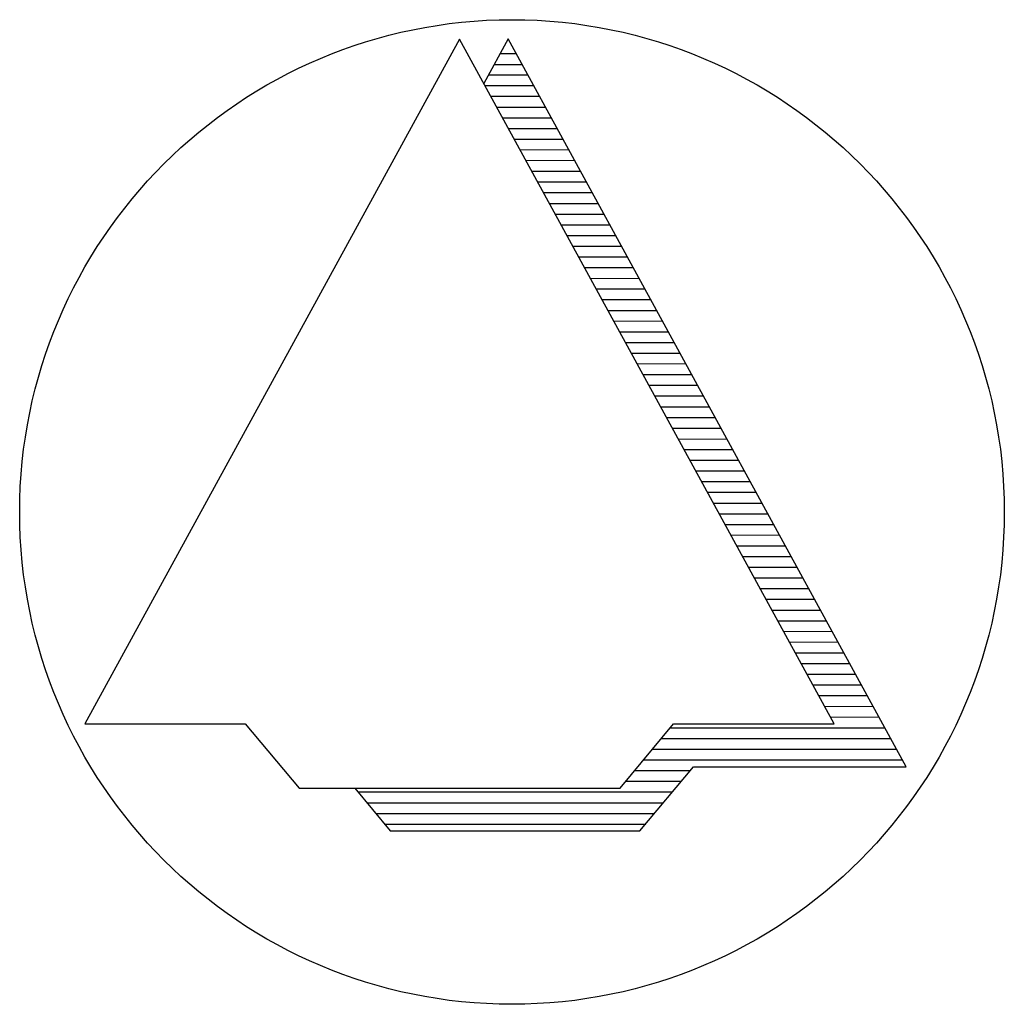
# Model space of a CAD drawing. Header units: metres. Extents: x 148316 to 148653, y 486436 to 486744.
# Tile 8 of 87: x 148438.94 to 148443.54, y 486509.81 to 486514.41. Entities that reach past the tile are written whole.
import ezdxf

# ---------------------------------------------------------------- set-up
doc = ezdxf.new("R2010")
doc.units = ezdxf.units.M
doc.header["$MEASUREMENT"] = 0
doc.layers.add('WVB-alg-noordpijl', color=7, linetype='Continuous', lineweight=30)

# ---------------------------------------------------------------- blocks, each defined once
blk = doc.blocks.new('NPIJL')
at = {"layer": 'WVB-alg-noordpijl'}
for p, q in [((-0.001225, 0.011045), (-0.00998, -0.00495)), ((0.007525, -0.00495), (-0.001225, 0.011045)), ((-0.00009, 0.01105), (-0.00066, 0.01001)), ((0.00921, -0.00595), (-0.00009, 0.01105)), ((-0.000275, 0.01071), (0.000095, 0.01071)), ((-0.00042, 0.010455), (0.00024, 0.010455)), ((-0.00055, 0.01021), (0.000365, 0.01021)), ((-0.000635, 0.00996), (0.00051, 0.00996)), ((-0.000495, 0.00971), (0.000645, 0.00971)), ((-0.00036, 0.00946), (0.00078, 0.00946)), ((-0.00022, 0.00921), (0.000915, 0.009205)), ((-0.000085, 0.00896), (0.001055, 0.00896)), ((0.00005, 0.00871), (0.00119, 0.00871)), ((0.00019, 0.008465), (0.001325, 0.00846)), ((0.000325, 0.00821), (0.001465, 0.008215)), ((0.00046, 0.00796), (0.0016, 0.00796)), ((0.0006, 0.00771), (0.001735, 0.00771)), ((0.000735, 0.00746), (0.001875, 0.00746)), ((0.00087, 0.00721), (0.00201, 0.00721)), ((0.00101, 0.00696), (0.002145, 0.00696)), ((0.001145, 0.00671), (0.002285, 0.00671)), ((0.00128, 0.00646), (0.00242, 0.00646)), ((0.00142, 0.00621), (0.00256, 0.00621)), ((0.001555, 0.00596), (0.0027, 0.00596)), ((0.001695, 0.00571), (0.00283, 0.00571)), ((0.00183, 0.005455), (0.00297, 0.00546)), ((0.00197, 0.00521), (0.00311, 0.00521)), ((0.002105, 0.00496), (0.00324, 0.004965)), ((0.002245, 0.00471), (0.003385, 0.00471)), ((0.00238, 0.004455), (0.003515, 0.004465)), ((0.002515, 0.00421), (0.00365, 0.00421)), ((0.002655, 0.00396), (0.003795, 0.00396)), ((0.00279, 0.00371), (0.003925, 0.00371)), ((0.00293, 0.003465), (0.00406, 0.00346)), ((0.00306, 0.00321), (0.0042, 0.00321)), ((0.0032, 0.00296), (0.004335, 0.00296)), ((0.003335, 0.00271), (0.00447, 0.00271)), ((0.00347, 0.00246), (0.00461, 0.00246)), ((0.00361, 0.00221), (0.00475, 0.00221)), ((0.003745, 0.00196), (0.004885, 0.00196)), ((0.00388, 0.001705), (0.00502, 0.00171)), ((0.00402, 0.00146), (0.00516, 0.00146)), ((0.004155, 0.00121), (0.005295, 0.00121)), ((0.004295, 0.00096), (0.00543, 0.00096)), ((0.00443, 0.00071), (0.00557, 0.00071)), ((0.004565, 0.00046), (0.005705, 0.00046)), ((0.0047, 0.00021), (0.00584, 0.00021)), ((0.00484, -0.00004), (0.00598, -0.00004)), ((0.004975, -0.00029), (0.00612, -0.00029)), ((0.00511, -0.00054), (0.00625, -0.000535)), ((0.005255, -0.00079), (0.006385, -0.00079)), ((0.005385, -0.00104), (0.00653, -0.00104)), ((0.00553, -0.00129), (0.00666, -0.00129)), ((0.00566, -0.00154), (0.006795, -0.00154)), ((0.005795, -0.00179), (0.006935, -0.00179)), ((0.005935, -0.00204), (0.00707, -0.00204)), ((0.00607, -0.00229), (0.007205, -0.00229)), ((0.006205, -0.00254), (0.007345, -0.00254)), ((0.006345, -0.00279), (0.007475, -0.002785)), ((0.00648, -0.003035), (0.00762, -0.00304)), ((0.006615, -0.00329), (0.007755, -0.00329)), ((0.006755, -0.00354), (0.00789, -0.00354)), ((0.00689, -0.003785), (0.00803, -0.00379)), ((0.00703, -0.00404), (0.008165, -0.004035)), ((0.007165, -0.00429), (0.0083, -0.00429)), ((0.007295, -0.00454), (0.00844, -0.004535)), ((0.007435, -0.00479), (0.008575, -0.004785)), ((-0.00998, -0.00495), (-0.00623, -0.00495)), ((-0.00623, -0.00495), (-0.004975, -0.006455)), ((0.002525, -0.006455), (0.003775, -0.00495)), ((0.0037, -0.00504), (0.00871, -0.00504)), ((0.003775, -0.00495), (0.007525, -0.00495)), ((0.003485, -0.00529), (0.00885, -0.00529)), ((0.003285, -0.00554), (0.008985, -0.00554)), ((0.002985, -0.00745), (0.00424, -0.00595)), ((0.003075, -0.00579), (0.00912, -0.00579)), ((0.00424, -0.00595), (0.00921, -0.00595)), ((0.002865, -0.00604), (0.004165, -0.006035)), ((0.00266, -0.00629), (0.003955, -0.00629)), ((-0.004975, -0.006455), (0.002525, -0.006455)), ((-0.003675, -0.00645), (-0.002845, -0.00745)), ((-0.0036, -0.00654), (0.00375, -0.00654)), ((-0.00339, -0.00679), (0.00354, -0.00679)), ((-0.00318, -0.00704), (0.003325, -0.00704)), ((-0.002975, -0.00729), (0.00313, -0.00729)), ((-0.002845, -0.00745), (0.002985, -0.00745))]:
    blk.add_line(p, q, dxfattribs=at)
blk.add_circle((0, 0), 0.0115, dxfattribs=at)

msp = doc.modelspace()

# ---------------------------------------------------------------- block references
at = {"layer": 'WVB-alg-noordpijl', "xscale": 200, "yscale": 200, "zscale": 200}
msp.add_blockref('NPIJL', (148441.2398, 486512.1068), dxfattribs=at)

doc.saveas('drawing.dxf')
